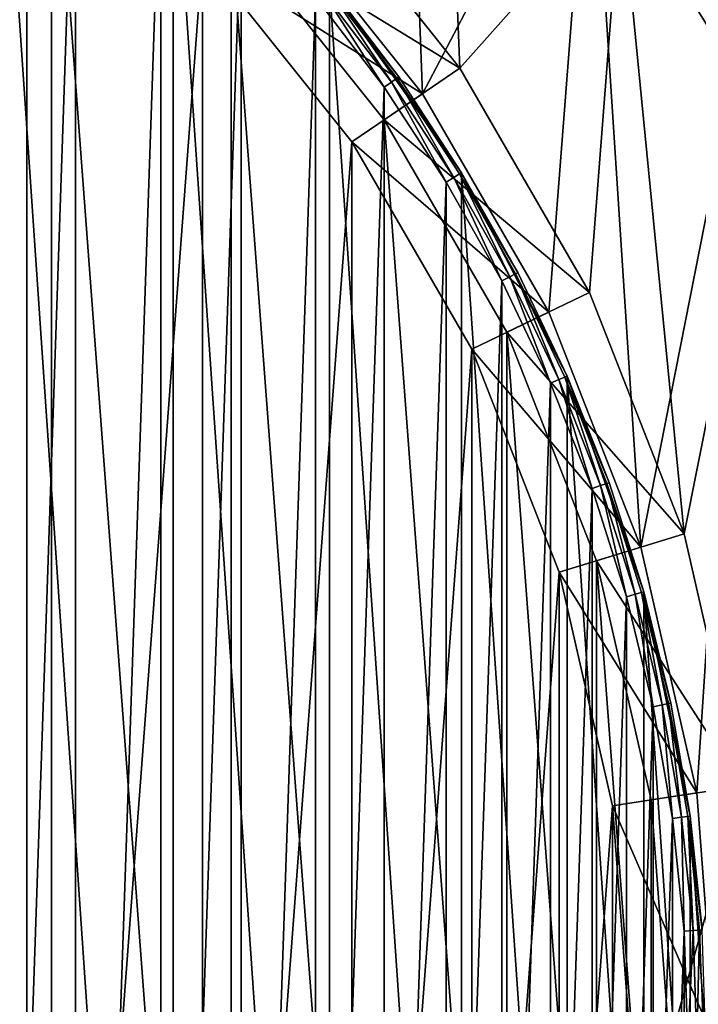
# Model space of a CAD drawing. Header units: millimetres. Extents: x 1 to 225, y 1 to 225.
# Tile 23 of 25: x 168 to 206, y 115 to 170. Entities that reach past the tile are written whole.
import ezdxf

# ---------------------------------------------------------------- set-up
doc = ezdxf.new("R2010")
doc.units = ezdxf.units.MM
doc.header["$LTSCALE"] = 25.4
doc.layers.get('0').update_dxf_attribs({"true_color": 0xff5454})

# ---------------------------------------------------------------- blocks, each defined once
blk = doc.blocks.new('CL-KOS-LED-24W-8775-8774.STL')
at = {"color": 7, "true_color": 0xefefef}
mesh = blk.add_polyface(dxfattribs=at)
corners = [(2.163, 128.364, 5.184), (2.163, 97.863, 5.184), (1.12, 113.113, 5.184), (5.273, 143.331, 5.184), (5.273, 82.896, 5.184), (10.392, 157.734, 5.184), (10.392, 68.493, 5.184), (17.425, 171.307, 5.184), (17.425, 54.92, 5.184), (19.27, 113.113, 5.184), (20.318, 127.101, 5.184), (26.24, 183.795, 5.184), (23.439, 140.776, 5.184), (28.564, 153.833, 5.184), (36.674, 194.967, 5.184), (35.577, 165.981, 5.184), (44.323, 176.948, 5.184), (48.532, 204.614, 5.184), (54.605, 186.488, 5.184), (61.593, 212.557, 5.184), (66.195, 194.39, 5.184), (75.613, 218.647, 5.184), (78.833, 200.476, 5.184), (90.333, 222.771, 5.184), (92.236, 204.61, 5.184), (105.477, 224.852, 5.184), (106.107, 206.701, 5.184), (120.763, 224.852, 5.184), (120.133, 206.701, 5.184), (134.004, 204.61, 5.184), (135.907, 222.771, 5.184), (147.407, 200.476, 5.184), (150.627, 218.647, 5.184), (160.045, 194.39, 5.184), (164.647, 212.557, 5.184), (171.635, 186.488, 5.184), (177.708, 204.614, 5.184), (181.917, 176.948, 5.184), (189.566, 194.967, 5.184), (190.663, 165.981, 5.184), (200, 183.795, 5.184), (197.676, 153.833, 5.184), (202.801, 140.776, 5.184), (208.815, 171.307, 5.184), (205.922, 127.101, 5.184), (206.97, 113.113, 5.184), (20.318, 99.126, 5.184), (26.24, 42.432, 5.184), (23.439, 85.451, 5.184), (28.564, 72.394, 5.184), (36.674, 31.26, 5.184), (35.577, 60.246, 5.184), (44.323, 49.279, 5.184), (48.532, 21.613, 5.184), (54.605, 39.739, 5.184), (61.593, 13.67, 5.184), (66.195, 31.837, 5.184), (75.613, 7.58, 5.184), (78.833, 25.751, 5.184), (90.333, 3.456, 5.184), (92.236, 21.617, 5.184), (105.477, 1.375, 5.184), (106.107, 19.526, 5.184), (120.763, 1.375, 5.184), (120.133, 19.526, 5.184), (134.004, 21.617, 5.184), (135.907, 3.456, 5.184), (147.407, 25.751, 5.184), (150.627, 7.58, 5.184), (160.045, 31.837, 5.184), (164.647, 13.67, 5.184), (171.635, 39.739, 5.184), (177.708, 21.613, 5.184), (181.917, 49.279, 5.184), (189.566, 31.26, 5.184), (190.663, 60.246, 5.184), (200, 42.432, 5.184), (197.676, 72.394, 5.184), (202.801, 85.451, 5.184), (208.815, 54.92, 5.184), (205.922, 99.126, 5.184), (215.848, 157.734, 5.184), (215.848, 68.493, 5.184), (220.967, 143.331, 5.184), (220.967, 82.896, 5.184), (224.077, 128.364, 5.184), (224.077, 97.863, 5.184), (225.12, 113.113, 5.184)]
mesh.append_faces([[corners[k] for k in face] for face in [(0, 1, 2), (86, 85, 87)]], dxfattribs={"vtx0": -1, "color": 7})
mesh.append_faces([[corners[k] for k in face] for face in [(1, 3, 4), (4, 5, 6), (6, 7, 8), (9, 7, 10), (10, 11, 12), (12, 11, 13), (13, 14, 15), (15, 14, 16), (16, 17, 18), (18, 19, 20), (20, 21, 22), (22, 23, 24), (24, 25, 26), (26, 27, 28), (28, 27, 29), (29, 30, 31), (31, 32, 33), (33, 34, 35), (35, 36, 37), (37, 38, 39), (39, 40, 41), (41, 40, 42), (42, 43, 44), (44, 43, 45), (8, 46, 47), (46, 8, 9), (47, 49, 50), (50, 52, 53), (53, 54, 55), (55, 56, 57), (57, 58, 59), (59, 60, 61), (61, 62, 63), (63, 65, 66), (66, 67, 68), (68, 69, 70), (70, 71, 72), (72, 73, 74), (74, 75, 76), (76, 78, 79), (79, 81, 82), (82, 83, 84), (84, 85, 86)]], dxfattribs={"vtx0": -1, "vtx1": -1, "color": 7})
mesh.append_faces([[corners[k] for k in face] for face in [(8, 7, 9), (79, 45, 43)]], dxfattribs={"vtx0": -1, "vtx1": -1, "vtx2": -1, "color": 7})
mesh.append_faces([[corners[k] for k in face] for face in [(1, 0, 3), (4, 3, 5), (6, 5, 7), (10, 7, 11), (13, 11, 14), (16, 14, 17), (18, 17, 19), (20, 19, 21), (22, 21, 23), (24, 23, 25), (26, 25, 27), (29, 27, 30), (31, 30, 32), (33, 32, 34), (35, 34, 36), (37, 36, 38), (39, 38, 40), (42, 40, 43), (47, 46, 48), (47, 48, 49), (50, 49, 51), (50, 51, 52), (53, 52, 54), (55, 54, 56), (57, 56, 58), (59, 58, 60), (61, 60, 62), (63, 62, 64), (63, 64, 65), (66, 65, 67), (68, 67, 69), (70, 69, 71), (72, 71, 73), (74, 73, 75), (76, 75, 77), (76, 77, 78), (79, 78, 80), (79, 80, 45), (79, 43, 81), (82, 81, 83), (84, 83, 85)]], dxfattribs={"vtx0": -1, "vtx2": -1, "color": 7})
mesh = blk.add_polyface(dxfattribs=at)
corners = [(2.163, 97.863, 8.384), (2.163, 128.364, 8.384), (1.12, 113.113, 8.384), (5.273, 82.896, 8.384), (3.64, 113.113, 8.384), (4.705, 97.877, 8.384), (7.881, 82.937, 8.384), (10.392, 68.493, 8.384), (13.105, 68.584, 8.384), (17.425, 54.92, 8.384), (20.276, 55.098, 8.384), (26.24, 42.432, 8.384), (29.253, 42.741, 8.384), (36.674, 31.26, 8.384), (39.864, 31.754, 8.384), (48.532, 21.613, 8.384), (51.9, 22.35, 8.384), (61.593, 13.67, 8.384), (65.127, 14.714, 8.384), (75.613, 7.58, 8.384), (79.289, 8.992, 8.384), (90.333, 3.456, 8.384), (94.109, 5.297, 8.384), (105.477, 1.375, 8.384), (109.299, 3.7, 8.384), (120.763, 1.375, 8.384), (124.564, 4.233, 8.384), (135.907, 3.456, 8.384), (139.606, 6.886, 8.384), (150.627, 7.58, 8.384), (154.132, 11.605, 8.384), (164.647, 13.67, 8.384), (167.86, 18.301, 8.384), (177.708, 21.613, 8.384), (180.523, 26.842, 8.384), (189.566, 31.26, 8.384), (191.873, 37.062, 8.384), (200, 42.432, 8.384), (201.691, 48.763, 8.384), (208.815, 54.92, 8.384), (209.785, 61.716, 8.384), (215.848, 68.493, 8.384), (215.998, 75.669, 8.384), (220.967, 82.896, 8.384), (220.208, 90.351, 8.384), (222.333, 105.477, 8.384), (224.077, 97.863, 8.384), (222.6, 113.113, 8.384), (5.273, 143.331, 8.384), (4.705, 128.35, 8.384), (7.881, 143.29, 8.384), (10.392, 157.734, 8.384), (13.105, 157.643, 8.384), (17.425, 171.307, 8.384), (20.276, 171.129, 8.384), (26.24, 183.795, 8.384), (29.253, 183.486, 8.384), (36.674, 194.967, 8.384), (39.864, 194.473, 8.384), (48.532, 204.614, 8.384), (51.9, 203.877, 8.384), (61.593, 212.557, 8.384), (65.127, 211.513, 8.384), (75.613, 218.647, 8.384), (79.289, 217.235, 8.384), (90.333, 222.771, 8.384), (94.109, 220.93, 8.384), (105.477, 224.852, 8.384), (109.299, 222.527, 8.384), (120.763, 224.852, 8.384), (124.564, 221.994, 8.384), (135.907, 222.771, 8.384), (139.606, 219.341, 8.384), (150.627, 218.647, 8.384), (154.132, 214.622, 8.384), (164.647, 212.557, 8.384), (167.86, 207.926, 8.384), (177.708, 204.614, 8.384), (180.523, 199.385, 8.384), (189.566, 194.967, 8.384), (191.873, 189.165, 8.384), (200, 183.795, 8.384), (201.691, 177.464, 8.384), (208.815, 171.307, 8.384), (209.785, 164.511, 8.384), (215.848, 157.734, 8.384), (215.998, 150.558, 8.384), (220.967, 143.331, 8.384), (220.208, 135.876, 8.384), (222.333, 120.75, 8.384), (224.077, 128.364, 8.384), (225.12, 113.113, 8.384)]
mesh.append_faces([[corners[k] for k in face] for face in [(0, 1, 2), (90, 46, 91)]], dxfattribs={"vtx0": -1, "color": 7})
mesh.append_faces([[corners[k] for k in face] for face in [(4, 3, 5), (5, 3, 6), (6, 7, 8), (8, 9, 10), (10, 11, 12), (12, 13, 14), (14, 15, 16), (16, 17, 18), (18, 19, 20), (20, 21, 22), (22, 23, 24), (24, 25, 26), (26, 27, 28), (28, 29, 30), (30, 31, 32), (32, 33, 34), (34, 35, 36), (36, 37, 38), (38, 39, 40), (40, 41, 42), (42, 43, 44), (44, 43, 45), (45, 46, 47), (48, 50, 51), (51, 52, 53), (53, 54, 55), (55, 56, 57), (57, 58, 59), (59, 60, 61), (61, 62, 63), (63, 64, 65), (65, 66, 67), (67, 68, 69), (69, 70, 71), (71, 72, 73), (73, 74, 75), (75, 76, 77), (77, 78, 79), (79, 80, 81), (81, 82, 83), (83, 84, 85), (85, 86, 87), (87, 89, 90)]], dxfattribs={"vtx0": -1, "vtx1": -1, "color": 7})
mesh.append_faces([[corners[k] for k in face] for face in [(1, 3, 4), (90, 47, 46)]], dxfattribs={"vtx0": -1, "vtx1": -1, "vtx2": -1, "color": 7})
mesh.append_faces([[corners[k] for k in face] for face in [(1, 0, 3), (6, 3, 7), (8, 7, 9), (10, 9, 11), (12, 11, 13), (14, 13, 15), (16, 15, 17), (18, 17, 19), (20, 19, 21), (22, 21, 23), (24, 23, 25), (26, 25, 27), (28, 27, 29), (30, 29, 31), (32, 31, 33), (34, 33, 35), (36, 35, 37), (38, 37, 39), (40, 39, 41), (42, 41, 43), (45, 43, 46), (4, 48, 1), (48, 4, 49), (48, 49, 50), (51, 50, 52), (53, 52, 54), (55, 54, 56), (57, 56, 58), (59, 58, 60), (61, 60, 62), (63, 62, 64), (65, 64, 66), (67, 66, 68), (69, 68, 70), (71, 70, 72), (73, 72, 74), (75, 74, 76), (77, 76, 78), (79, 78, 80), (81, 80, 82), (83, 82, 84), (85, 84, 86), (87, 86, 88), (87, 88, 89), (90, 89, 47)]], dxfattribs={"vtx0": -1, "vtx2": -1, "color": 7})
mesh = blk.add_polyface(dxfattribs=at)
corners = [(4.705, 97.877, 8.184), (4.705, 128.35, 8.184), (3.64, 113.113, 8.184), (7.881, 82.937, 8.184), (7.881, 143.29, 8.184), (13.105, 68.584, 8.184), (13.105, 157.643, 8.184), (20.276, 55.098, 8.184), (16.75, 113.113, 8.184), (17.826, 98.75, 8.184), (21.031, 84.708, 8.184), (29.253, 42.741, 8.184), (26.294, 71.3, 8.184), (33.495, 58.826, 8.184), (39.864, 31.754, 8.184), (42.476, 47.565, 8.184), (51.9, 22.35, 8.184), (53.034, 37.768, 8.184), (65.127, 14.714, 8.184), (64.935, 29.655, 8.184), (77.912, 23.405, 8.184), (79.289, 8.992, 8.184), (91.676, 19.16, 8.184), (94.109, 5.297, 8.184), (105.918, 17.013, 8.184), (109.299, 3.7, 8.184), (120.322, 17.013, 8.184), (124.564, 4.233, 8.184), (134.564, 19.16, 8.184), (139.606, 6.886, 8.184), (148.328, 23.405, 8.184), (154.132, 11.605, 8.184), (161.305, 29.655, 8.184), (167.86, 18.301, 8.184), (173.206, 37.768, 8.184), (180.523, 26.842, 8.184), (183.764, 47.565, 8.184), (191.873, 37.062, 8.184), (192.745, 58.826, 8.184), (201.691, 48.763, 8.184), (199.946, 71.3, 8.184), (205.209, 84.708, 8.184), (209.785, 61.716, 8.184), (208.414, 98.75, 8.184), (209.49, 113.113, 8.184), (20.276, 171.129, 8.184), (17.826, 127.477, 8.184), (21.031, 141.519, 8.184), (29.253, 183.486, 8.184), (26.294, 154.927, 8.184), (33.495, 167.401, 8.184), (39.864, 194.473, 8.184), (42.476, 178.662, 8.184), (51.9, 203.877, 8.184), (53.034, 188.459, 8.184), (65.127, 211.513, 8.184), (64.935, 196.572, 8.184), (77.912, 202.822, 8.184), (79.289, 217.235, 8.184), (91.676, 207.067, 8.184), (94.109, 220.93, 8.184), (105.918, 209.214, 8.184), (109.299, 222.527, 8.184), (120.322, 209.214, 8.184), (124.564, 221.994, 8.184), (134.564, 207.067, 8.184), (139.606, 219.341, 8.184), (148.328, 202.822, 8.184), (154.132, 214.622, 8.184), (161.305, 196.572, 8.184), (167.86, 207.926, 8.184), (173.206, 188.459, 8.184), (180.523, 199.385, 8.184), (183.764, 178.662, 8.184), (191.873, 189.165, 8.184), (192.745, 167.401, 8.184), (201.691, 177.464, 8.184), (199.946, 154.927, 8.184), (205.209, 141.519, 8.184), (209.785, 164.511, 8.184), (208.414, 127.477, 8.184), (215.998, 75.669, 8.184), (215.998, 150.558, 8.184), (220.208, 90.351, 8.184), (220.208, 135.876, 8.184), (222.333, 105.477, 8.184), (222.333, 120.75, 8.184), (222.6, 113.113, 8.184)]
mesh.append_faces([[corners[k] for k in face] for face in [(0, 1, 2), (86, 85, 87)]], dxfattribs={"vtx0": -1, "color": 7})
mesh.append_faces([[corners[k] for k in face] for face in [(1, 3, 4), (4, 5, 6), (8, 7, 9), (9, 7, 10), (10, 11, 12), (12, 11, 13), (13, 14, 15), (15, 16, 17), (17, 18, 19), (19, 18, 20), (20, 21, 22), (22, 23, 24), (24, 25, 26), (26, 27, 28), (28, 29, 30), (30, 31, 32), (32, 33, 34), (34, 35, 36), (36, 37, 38), (38, 39, 40), (40, 39, 41), (41, 42, 43), (43, 42, 44), (45, 47, 48), (48, 50, 51), (51, 52, 53), (53, 54, 55), (55, 57, 58), (58, 59, 60), (60, 61, 62), (62, 63, 64), (64, 65, 66), (66, 67, 68), (68, 69, 70), (70, 71, 72), (72, 73, 74), (74, 75, 76), (76, 78, 79), (79, 81, 82), (82, 83, 84), (84, 85, 86)]], dxfattribs={"vtx0": -1, "vtx1": -1, "color": 7})
mesh.append_faces([[corners[k] for k in face] for face in [(6, 7, 8), (79, 44, 42)]], dxfattribs={"vtx0": -1, "vtx1": -1, "vtx2": -1, "color": 7})
mesh.append_faces([[corners[k] for k in face] for face in [(1, 0, 3), (4, 3, 5), (6, 5, 7), (10, 7, 11), (13, 11, 14), (15, 14, 16), (17, 16, 18), (20, 18, 21), (22, 21, 23), (24, 23, 25), (26, 25, 27), (28, 27, 29), (30, 29, 31), (32, 31, 33), (34, 33, 35), (36, 35, 37), (38, 37, 39), (41, 39, 42), (8, 45, 6), (45, 8, 46), (45, 46, 47), (48, 47, 49), (48, 49, 50), (51, 50, 52), (53, 52, 54), (55, 54, 56), (55, 56, 57), (58, 57, 59), (60, 59, 61), (62, 61, 63), (64, 63, 65), (66, 65, 67), (68, 67, 69), (70, 69, 71), (72, 71, 73), (74, 73, 75), (76, 75, 77), (76, 77, 78), (79, 78, 80), (79, 80, 44), (79, 42, 81), (82, 81, 83), (84, 83, 85)]], dxfattribs={"vtx0": -1, "vtx2": -1, "color": 7})
at = {"color": 0}
mesh = blk.add_polyface(dxfattribs=at)
corners = [(20.688, 100.409, 7.184), (20.688, 125.818, 7.184), (19.819, 113.113, 7.184), (23.279, 87.941, 7.184), (23.279, 138.286, 7.184), (27.544, 75.942, 7.184), (27.544, 150.285, 7.184), (33.402, 64.636, 7.184), (33.402, 161.591, 7.184), (40.746, 54.233, 7.184), (40.746, 171.994, 7.184), (49.437, 44.926, 7.184), (49.437, 181.301, 7.184), (59.315, 36.89, 7.184), (59.315, 189.337, 7.184), (70.196, 30.273, 7.184), (70.196, 195.954, 7.184), (81.876, 25.2, 7.184), (81.876, 201.027, 7.184), (94.137, 21.764, 7.184), (94.137, 204.463, 7.184), (106.753, 20.03, 7.184), (106.753, 206.197, 7.184), (119.487, 20.03, 7.184), (119.487, 206.197, 7.184), (132.103, 21.764, 7.184), (132.103, 204.463, 7.184), (144.364, 25.2, 7.184), (144.364, 201.027, 7.184), (156.044, 30.273, 7.184), (156.044, 195.954, 7.184), (166.925, 36.89, 7.184), (166.925, 189.337, 7.184), (176.803, 44.926, 7.184), (176.803, 181.301, 7.184), (185.494, 54.233, 7.184), (185.494, 171.994, 7.184), (192.838, 64.636, 7.184), (192.838, 161.591, 7.184), (198.696, 75.942, 7.184), (198.696, 150.285, 7.184), (202.961, 87.941, 7.184), (202.961, 138.286, 7.184), (205.552, 100.409, 7.184), (205.552, 125.818, 7.184), (206.421, 113.113, 7.184)]
mesh.append_faces([[corners[k] for k in face] for face in [(0, 1, 2), (44, 43, 45)]], dxfattribs={"vtx0": -1, "color": 0})
mesh.append_faces([[corners[k] for k in face] for face in [(1, 3, 4), (4, 5, 6), (6, 7, 8), (8, 9, 10), (10, 11, 12), (12, 13, 14), (14, 15, 16), (16, 17, 18), (18, 19, 20), (20, 21, 22), (22, 23, 24), (24, 25, 26), (26, 27, 28), (28, 29, 30), (30, 31, 32), (32, 33, 34), (34, 35, 36), (36, 37, 38), (38, 39, 40), (40, 41, 42), (42, 43, 44)]], dxfattribs={"vtx0": -1, "vtx1": -1, "color": 0})
mesh.append_faces([[corners[k] for k in face] for face in [(1, 0, 3), (4, 3, 5), (6, 5, 7), (8, 7, 9), (10, 9, 11), (12, 11, 13), (14, 13, 15), (16, 15, 17), (18, 17, 19), (20, 19, 21), (22, 21, 23), (24, 23, 25), (26, 25, 27), (28, 27, 29), (30, 29, 31), (32, 31, 33), (34, 33, 35), (36, 35, 37), (38, 37, 39), (40, 39, 41), (42, 41, 43)]], dxfattribs={"vtx0": -1, "vtx2": -1, "color": 0})
at = {"color": 7, "true_color": 0xfefefe}
mesh = blk.add_polyface(dxfattribs=at)
corners = [(21.035, 119.412, 4.984), (21.035, 106.815, 4.984), (20.819, 113.113, 4.984), (21.679, 125.682, 4.984), (21.679, 100.545, 4.984), (22.75, 131.893, 4.984), (22.75, 94.334, 4.984), (24.242, 138.016, 4.984), (24.242, 88.211, 4.984), (26.149, 144.023, 4.984), (26.149, 82.204, 4.984), (28.461, 149.886, 4.984), (28.461, 76.341, 4.984), (31.168, 155.578, 4.984), (31.168, 70.649, 4.984), (34.257, 161.071, 4.984), (34.257, 65.156, 4.984), (37.713, 166.341, 4.984), (37.713, 59.886, 4.984), (41.521, 171.363, 4.984), (41.521, 54.864, 4.984), (45.663, 176.114, 4.984), (45.663, 50.113, 4.984), (50.12, 180.57, 4.984), (50.12, 45.657, 4.984), (54.87, 184.712, 4.984), (54.87, 41.515, 4.984), (59.892, 188.52, 4.984), (59.892, 37.707, 4.984), (65.162, 191.977, 4.984), (65.162, 34.25, 4.984), (70.656, 195.066, 4.984), (70.656, 31.161, 4.984), (76.347, 197.773, 4.984), (76.347, 28.454, 4.984), (82.21, 200.085, 4.984), (82.21, 26.142, 4.984), (88.218, 201.991, 4.984), (88.218, 24.236, 4.984), (94.341, 203.484, 4.984), (94.341, 22.743, 4.984), (100.552, 204.554, 4.984), (100.552, 21.673, 4.984), (106.821, 205.199, 4.984), (106.821, 21.028, 4.984), (113.12, 205.414, 4.984), (113.12, 20.813, 4.984), (119.419, 205.199, 4.984), (119.419, 21.028, 4.984), (125.688, 204.554, 4.984), (125.688, 21.673, 4.984), (131.899, 203.484, 4.984), (131.899, 22.743, 4.984), (138.022, 201.991, 4.984), (138.022, 24.236, 4.984), (144.03, 200.085, 4.984), (144.03, 26.142, 4.984), (149.893, 197.773, 4.984), (149.893, 28.454, 4.984), (155.584, 195.066, 4.984), (155.584, 31.161, 4.984), (161.078, 191.977, 4.984), (161.078, 34.25, 4.984), (166.348, 188.52, 4.984), (166.348, 37.707, 4.984), (171.37, 184.712, 4.984), (171.37, 41.515, 4.984), (176.12, 180.57, 4.984), (176.12, 45.657, 4.984), (180.577, 176.114, 4.984), (180.577, 50.113, 4.984), (184.719, 171.363, 4.984), (184.719, 54.864, 4.984), (188.527, 166.341, 4.984), (188.527, 59.886, 4.984), (191.983, 161.071, 4.984), (191.983, 65.156, 4.984), (195.072, 155.578, 4.984), (195.072, 70.649, 4.984), (197.779, 149.886, 4.984), (197.779, 76.341, 4.984), (200.091, 144.023, 4.984), (200.091, 82.204, 4.984), (201.998, 138.016, 4.984), (201.998, 88.211, 4.984), (203.49, 131.893, 4.984), (203.49, 94.334, 4.984), (204.561, 125.682, 4.984), (204.561, 100.545, 4.984), (205.205, 119.412, 4.984), (205.205, 106.815, 4.984), (205.421, 113.113, 4.984)]
mesh.append_faces([[corners[k] for k in face] for face in [(0, 1, 2), (90, 89, 91)]], dxfattribs={"vtx0": -1, "color": 7})
mesh.append_faces([[corners[k] for k in face] for face in [(1, 3, 4), (4, 5, 6), (6, 7, 8), (8, 9, 10), (10, 11, 12), (12, 13, 14), (14, 15, 16), (16, 17, 18), (18, 19, 20), (20, 21, 22), (22, 23, 24), (24, 25, 26), (26, 27, 28), (28, 29, 30), (30, 31, 32), (32, 33, 34), (34, 35, 36), (36, 37, 38), (38, 39, 40), (40, 41, 42), (42, 43, 44), (44, 45, 46), (46, 47, 48), (48, 49, 50), (50, 51, 52), (52, 53, 54), (54, 55, 56), (56, 57, 58), (58, 59, 60), (60, 61, 62), (62, 63, 64), (64, 65, 66), (66, 67, 68), (68, 69, 70), (70, 71, 72), (72, 73, 74), (74, 75, 76), (76, 77, 78), (78, 79, 80), (80, 81, 82), (82, 83, 84), (84, 85, 86), (86, 87, 88), (88, 89, 90)]], dxfattribs={"vtx0": -1, "vtx1": -1, "color": 7})
mesh.append_faces([[corners[k] for k in face] for face in [(1, 0, 3), (4, 3, 5), (6, 5, 7), (8, 7, 9), (10, 9, 11), (12, 11, 13), (14, 13, 15), (16, 15, 17), (18, 17, 19), (20, 19, 21), (22, 21, 23), (24, 23, 25), (26, 25, 27), (28, 27, 29), (30, 29, 31), (32, 31, 33), (34, 33, 35), (36, 35, 37), (38, 37, 39), (40, 39, 41), (42, 41, 43), (44, 43, 45), (46, 45, 47), (48, 47, 49), (50, 49, 51), (52, 51, 53), (54, 53, 55), (56, 55, 57), (58, 57, 59), (60, 59, 61), (62, 61, 63), (64, 63, 65), (66, 65, 67), (68, 67, 69), (70, 69, 71), (72, 71, 73), (74, 73, 75), (76, 75, 77), (78, 77, 79), (80, 79, 81), (82, 81, 83), (84, 83, 85), (86, 85, 87), (88, 87, 89)]], dxfattribs={"vtx0": -1, "vtx2": -1, "color": 7})
at = {"color": 7, "true_color": 0xefefef}
mesh = blk.add_polyface(dxfattribs=at)
corners = [(22.863, 99.509, 40.344), (22.863, 126.718, 40.344), (21.844, 113.113, 40.344), (25.899, 86.209, 40.344), (25.899, 140.018, 40.344), (30.883, 73.51, 40.344), (30.883, 152.717, 40.344), (37.704, 61.696, 40.344), (37.704, 164.531, 40.344), (46.21, 51.03, 40.344), (46.21, 175.197, 40.344), (56.21, 41.751, 40.344), (56.21, 184.476, 40.344), (67.482, 34.066, 40.344), (67.482, 192.161, 40.344), (79.773, 28.147, 40.344), (79.773, 198.08, 40.344), (92.809, 24.126, 40.344), (92.809, 202.101, 40.344), (106.299, 22.092, 40.344), (106.299, 204.135, 40.344), (119.941, 22.092, 40.344), (119.941, 204.135, 40.344), (133.431, 24.126, 40.344), (133.431, 202.101, 40.344), (146.467, 28.147, 40.344), (146.467, 198.08, 40.344), (158.758, 34.066, 40.344), (158.758, 192.161, 40.344), (170.03, 41.751, 40.344), (170.03, 184.476, 40.344), (180.03, 51.03, 40.344), (180.03, 175.197, 40.344), (188.536, 61.696, 40.344), (188.536, 164.531, 40.344), (195.357, 73.51, 40.344), (195.357, 152.717, 40.344), (200.341, 86.209, 40.344), (200.341, 140.018, 40.344), (203.377, 99.509, 40.344), (203.377, 126.718, 40.344), (204.396, 113.113, 40.344)]
mesh.append_faces([[corners[k] for k in face] for face in [(0, 1, 2), (40, 39, 41)]], dxfattribs={"vtx0": -1, "color": 7})
mesh.append_faces([[corners[k] for k in face] for face in [(1, 3, 4), (4, 5, 6), (6, 7, 8), (8, 9, 10), (10, 11, 12), (12, 13, 14), (14, 15, 16), (16, 17, 18), (18, 19, 20), (20, 21, 22), (22, 23, 24), (24, 25, 26), (26, 27, 28), (28, 29, 30), (30, 31, 32), (32, 33, 34), (34, 35, 36), (36, 37, 38), (38, 39, 40)]], dxfattribs={"vtx0": -1, "vtx1": -1, "color": 7})
mesh.append_faces([[corners[k] for k in face] for face in [(1, 0, 3), (4, 3, 5), (6, 5, 7), (8, 7, 9), (10, 9, 11), (12, 11, 13), (14, 13, 15), (16, 15, 17), (18, 17, 19), (20, 19, 21), (22, 21, 23), (24, 23, 25), (26, 25, 27), (28, 27, 29), (30, 29, 31), (32, 31, 33), (34, 33, 35), (36, 35, 37), (38, 37, 39)]], dxfattribs={"vtx0": -1, "vtx2": -1, "color": 7})
mesh = blk.add_polyface(dxfattribs=at)
corners = [(25.017, 126.393, 38.184), (25.017, 99.834, 38.184), (24.022, 113.113, 38.184), (27.98, 139.376, 38.184), (27.98, 86.851, 38.184), (32.845, 151.772, 38.184), (32.845, 74.455, 38.184), (39.503, 163.304, 38.184), (39.503, 62.923, 38.184), (47.806, 173.716, 38.184), (47.806, 52.511, 38.184), (57.568, 182.773, 38.184), (57.568, 43.454, 38.184), (68.571, 190.275, 38.184), (68.571, 35.952, 38.184), (80.569, 196.053, 38.184), (80.569, 30.174, 38.184), (93.294, 199.978, 38.184), (93.294, 26.249, 38.184), (106.462, 201.963, 38.184), (106.462, 24.264, 38.184), (119.778, 201.963, 38.184), (119.778, 24.264, 38.184), (132.946, 199.978, 38.184), (132.946, 26.249, 38.184), (145.671, 196.053, 38.184), (145.671, 30.174, 38.184), (157.669, 190.275, 38.184), (157.669, 35.952, 38.184), (168.672, 182.773, 38.184), (168.672, 43.454, 38.184), (178.434, 173.716, 38.184), (178.434, 52.511, 38.184), (186.737, 163.304, 38.184), (186.737, 62.923, 38.184), (193.395, 151.772, 38.184), (193.395, 74.455, 38.184), (198.26, 139.376, 38.184), (198.26, 86.851, 38.184), (201.223, 126.393, 38.184), (201.223, 99.834, 38.184), (202.218, 113.113, 38.184)]
mesh.append_faces([[corners[k] for k in face] for face in [(0, 1, 2), (40, 39, 41)]], dxfattribs={"vtx0": -1, "color": 7})
mesh.append_faces([[corners[k] for k in face] for face in [(1, 3, 4), (4, 5, 6), (6, 7, 8), (8, 9, 10), (10, 11, 12), (12, 13, 14), (14, 15, 16), (16, 17, 18), (18, 19, 20), (20, 21, 22), (22, 23, 24), (24, 25, 26), (26, 27, 28), (28, 29, 30), (30, 31, 32), (32, 33, 34), (34, 35, 36), (36, 37, 38), (38, 39, 40)]], dxfattribs={"vtx0": -1, "vtx1": -1, "color": 7})
mesh.append_faces([[corners[k] for k in face] for face in [(1, 0, 3), (4, 3, 5), (6, 5, 7), (8, 7, 9), (10, 9, 11), (12, 11, 13), (14, 13, 15), (16, 15, 17), (18, 17, 19), (20, 19, 21), (22, 21, 23), (24, 23, 25), (26, 25, 27), (28, 27, 29), (30, 29, 31), (32, 31, 33), (34, 33, 35), (36, 35, 37), (38, 37, 39)]], dxfattribs={"vtx0": -1, "vtx2": -1, "color": 7})
mesh = blk.add_polyface(dxfattribs=at)
corners = [(192.745, 167.401, 8.184), (180.03, 175.197, 40.344), (188.536, 164.531, 40.344), (183.764, 178.662, 8.184)]
mesh.append_faces([[corners[k] for k in face] for face in [(0, 1, 2), (1, 0, 3)]], dxfattribs={"vtx0": -1, "color": 7})
mesh = blk.add_polyface(dxfattribs=at)
corners = [(201.691, 177.464, 8.384), (209.785, 164.511, 8.184), (209.785, 164.511, 8.384), (201.691, 177.464, 8.184)]
mesh.append_faces([[corners[k] for k in face] for face in [(0, 1, 2), (1, 0, 3)]], dxfattribs={"vtx0": -1, "color": 7})
mesh = blk.add_polyface(dxfattribs=at)
corners = [(178.434, 173.716, 38.184), (190.663, 165.981, 8.184), (186.737, 163.304, 38.184), (181.917, 176.948, 8.184)]
mesh.append_faces([[corners[k] for k in face] for face in [(0, 1, 2), (1, 0, 3)]], dxfattribs={"vtx0": -1, "color": 7})
mesh = blk.add_polyface(dxfattribs=at)
corners = [(181.917, 176.948, 8.184), (190.663, 165.981, 5.184), (190.663, 165.981, 8.184), (181.917, 176.948, 5.184)]
mesh.append_faces([[corners[k] for k in face] for face in [(0, 1, 2), (1, 0, 3)]], dxfattribs={"vtx0": -1, "color": 7})
at = {"color": 0}
mesh = blk.add_polyface(dxfattribs=at)
corners = [(185.39, 171.91, 5.484), (189.344, 166.918, 5.984), (189.234, 166.841, 5.484), (185.494, 171.994, 5.984)]
mesh.append_faces([[corners[k] for k in face] for face in [(0, 1, 2), (1, 0, 3)]], dxfattribs={"vtx0": -1, "color": 0})
mesh = blk.add_polyface(dxfattribs=at)
corners = [(185.494, 171.994, 7.184), (192.838, 161.591, 7.184), (189.344, 166.918, 5.984)]
mesh.append_faces([[corners[k] for k in face] for face in [(0, 1, 2)]], dxfattribs={"color": 0})
mesh = blk.add_polyface(dxfattribs=at)
corners = [(185.494, 171.994, 7.184), (189.344, 166.918, 5.984), (185.494, 171.994, 5.984)]
mesh.append_faces([[corners[k] for k in face] for face in [(0, 1, 2)]], dxfattribs={"color": 0})
at = {"color": 7, "true_color": 0xfefefe}
mesh = blk.add_polyface(dxfattribs=at)
corners = [(185.106, 171.679, 5.118), (188.527, 166.341, 4.984), (184.719, 171.363, 4.984), (188.935, 166.63, 5.118)]
mesh.append_faces([[corners[k] for k in face] for face in [(0, 1, 2), (1, 0, 3)]], dxfattribs={"vtx0": -1, "color": 7})
at = {"color": 0}
mesh = blk.add_polyface(dxfattribs=at)
corners = [(185.39, 171.91, 5.484), (188.935, 166.63, 5.118), (185.106, 171.679, 5.118), (189.234, 166.841, 5.484)]
mesh.append_faces([[corners[k] for k in face] for face in [(0, 1, 2), (1, 0, 3)]], dxfattribs={"vtx0": -1, "color": 0})
at = {"color": 7, "true_color": 0xefefef}
mesh = blk.add_polyface(dxfattribs=at)
corners = [(199.946, 154.927, 8.184), (188.536, 164.531, 40.344), (195.357, 152.717, 40.344), (192.745, 167.401, 8.184)]
mesh.append_faces([[corners[k] for k in face] for face in [(0, 1, 2), (1, 0, 3)]], dxfattribs={"vtx0": -1, "color": 7})
at = {"color": 7, "true_color": 0xfefefe}
mesh = blk.add_polyface(dxfattribs=at)
corners = [(188.935, 166.63, 5.118), (191.983, 161.071, 4.984), (188.527, 166.341, 4.984), (192.411, 161.331, 5.118)]
mesh.append_faces([[corners[k] for k in face] for face in [(0, 1, 2), (1, 0, 3)]], dxfattribs={"vtx0": -1, "color": 7})
at = {"color": 0}
mesh = blk.add_polyface(dxfattribs=at)
corners = [(189.234, 166.841, 5.484), (192.411, 161.331, 5.118), (188.935, 166.63, 5.118), (192.723, 161.521, 5.484)]
mesh.append_faces([[corners[k] for k in face] for face in [(0, 1, 2), (1, 0, 3)]], dxfattribs={"vtx0": -1, "color": 0})
mesh = blk.add_polyface(dxfattribs=at)
corners = [(189.234, 166.841, 5.484), (192.838, 161.591, 5.984), (192.723, 161.521, 5.484), (189.344, 166.918, 5.984)]
mesh.append_faces([[corners[k] for k in face] for face in [(0, 1, 2), (1, 0, 3)]], dxfattribs={"vtx0": -1, "color": 0})
mesh = blk.add_polyface(dxfattribs=at)
corners = [(189.344, 166.918, 5.984), (192.838, 161.591, 7.184), (192.838, 161.591, 5.984)]
mesh.append_faces([[corners[k] for k in face] for face in [(0, 1, 2)]], dxfattribs={"color": 0})
at = {"color": 7, "true_color": 0xefefef}
mesh = blk.add_polyface(dxfattribs=at)
corners = [(186.737, 163.304, 38.184), (197.676, 153.833, 8.184), (193.395, 151.772, 38.184), (190.663, 165.981, 8.184)]
mesh.append_faces([[corners[k] for k in face] for face in [(0, 1, 2), (1, 0, 3)]], dxfattribs={"vtx0": -1, "color": 7})
mesh = blk.add_polyface(dxfattribs=at)
corners = [(190.663, 165.981, 8.184), (197.676, 153.833, 5.184), (197.676, 153.833, 8.184), (190.663, 165.981, 5.184)]
mesh.append_faces([[corners[k] for k in face] for face in [(0, 1, 2), (1, 0, 3)]], dxfattribs={"vtx0": -1, "color": 7})
at = {"color": 0}
mesh = blk.add_polyface(dxfattribs=at)
corners = [(192.723, 161.521, 5.484), (195.516, 155.808, 5.118), (192.411, 161.331, 5.118), (195.841, 155.976, 5.484)]
mesh.append_faces([[corners[k] for k in face] for face in [(0, 1, 2), (1, 0, 3)]], dxfattribs={"vtx0": -1, "color": 0})
mesh = blk.add_polyface(dxfattribs=at)
corners = [(192.723, 161.521, 5.484), (195.96, 156.038, 5.984), (195.841, 155.976, 5.484), (192.838, 161.591, 5.984)]
mesh.append_faces([[corners[k] for k in face] for face in [(0, 1, 2), (1, 0, 3)]], dxfattribs={"vtx0": -1, "color": 0})
mesh = blk.add_polyface(dxfattribs=at)
corners = [(192.838, 161.591, 7.184), (198.696, 150.285, 7.184), (195.96, 156.038, 5.984)]
mesh.append_faces([[corners[k] for k in face] for face in [(0, 1, 2)]], dxfattribs={"color": 0})
mesh = blk.add_polyface(dxfattribs=at)
corners = [(192.838, 161.591, 7.184), (195.96, 156.038, 5.984), (192.838, 161.591, 5.984)]
mesh.append_faces([[corners[k] for k in face] for face in [(0, 1, 2)]], dxfattribs={"color": 0})
at = {"color": 7, "true_color": 0xfefefe}
mesh = blk.add_polyface(dxfattribs=at)
corners = [(192.411, 161.331, 5.118), (195.072, 155.578, 4.984), (191.983, 161.071, 4.984), (195.516, 155.808, 5.118)]
mesh.append_faces([[corners[k] for k in face] for face in [(0, 1, 2), (1, 0, 3)]], dxfattribs={"vtx0": -1, "color": 7})
mesh = blk.add_polyface(dxfattribs=at)
corners = [(195.516, 155.808, 5.118), (197.779, 149.886, 4.984), (195.072, 155.578, 4.984), (198.238, 150.085, 5.118)]
mesh.append_faces([[corners[k] for k in face] for face in [(0, 1, 2), (1, 0, 3)]], dxfattribs={"vtx0": -1, "color": 7})
at = {"color": 0}
mesh = blk.add_polyface(dxfattribs=at)
corners = [(195.841, 155.976, 5.484), (198.238, 150.085, 5.118), (195.516, 155.808, 5.118), (198.573, 150.231, 5.484)]
mesh.append_faces([[corners[k] for k in face] for face in [(0, 1, 2), (1, 0, 3)]], dxfattribs={"vtx0": -1, "color": 0})
mesh = blk.add_polyface(dxfattribs=at)
corners = [(195.841, 155.976, 5.484), (198.696, 150.285, 5.984), (198.573, 150.231, 5.484), (195.96, 156.038, 5.984)]
mesh.append_faces([[corners[k] for k in face] for face in [(0, 1, 2), (1, 0, 3)]], dxfattribs={"vtx0": -1, "color": 0})
mesh = blk.add_polyface(dxfattribs=at)
corners = [(195.96, 156.038, 5.984), (198.696, 150.285, 7.184), (198.696, 150.285, 5.984)]
mesh.append_faces([[corners[k] for k in face] for face in [(0, 1, 2)]], dxfattribs={"color": 0})
at = {"color": 7, "true_color": 0xefefef}
mesh = blk.add_polyface(dxfattribs=at)
corners = [(205.209, 141.519, 8.184), (195.357, 152.717, 40.344), (200.341, 140.018, 40.344), (199.946, 154.927, 8.184)]
mesh.append_faces([[corners[k] for k in face] for face in [(0, 1, 2), (1, 0, 3)]], dxfattribs={"vtx0": -1, "color": 7})
mesh = blk.add_polyface(dxfattribs=at)
corners = [(193.395, 151.772, 38.184), (202.801, 140.776, 8.184), (198.26, 139.376, 38.184), (197.676, 153.833, 8.184)]
mesh.append_faces([[corners[k] for k in face] for face in [(0, 1, 2), (1, 0, 3)]], dxfattribs={"vtx0": -1, "color": 7})
mesh = blk.add_polyface(dxfattribs=at)
corners = [(197.676, 153.833, 8.184), (202.801, 140.776, 5.184), (202.801, 140.776, 8.184), (197.676, 153.833, 5.184)]
mesh.append_faces([[corners[k] for k in face] for face in [(0, 1, 2), (1, 0, 3)]], dxfattribs={"vtx0": -1, "color": 7})
at = {"color": 7, "true_color": 0xfefefe}
mesh = blk.add_polyface(dxfattribs=at)
corners = [(198.238, 150.085, 5.118), (200.091, 144.023, 4.984), (197.779, 149.886, 4.984), (200.562, 144.191, 5.118)]
mesh.append_faces([[corners[k] for k in face] for face in [(0, 1, 2), (1, 0, 3)]], dxfattribs={"vtx0": -1, "color": 7})
at = {"color": 0}
mesh = blk.add_polyface(dxfattribs=at)
corners = [(198.573, 150.231, 5.484), (200.562, 144.191, 5.118), (198.238, 150.085, 5.118), (200.907, 144.313, 5.484)]
mesh.append_faces([[corners[k] for k in face] for face in [(0, 1, 2), (1, 0, 3)]], dxfattribs={"vtx0": -1, "color": 0})
mesh = blk.add_polyface(dxfattribs=at)
corners = [(198.573, 150.231, 5.484), (201.034, 144.358, 5.984), (200.907, 144.313, 5.484), (198.696, 150.285, 5.984)]
mesh.append_faces([[corners[k] for k in face] for face in [(0, 1, 2), (1, 0, 3)]], dxfattribs={"vtx0": -1, "color": 0})
mesh = blk.add_polyface(dxfattribs=at)
corners = [(198.696, 150.285, 7.184), (202.961, 138.286, 7.184), (201.034, 144.358, 5.984)]
mesh.append_faces([[corners[k] for k in face] for face in [(0, 1, 2)]], dxfattribs={"color": 0})
mesh = blk.add_polyface(dxfattribs=at)
corners = [(198.696, 150.285, 7.184), (201.034, 144.358, 5.984), (198.696, 150.285, 5.984)]
mesh.append_faces([[corners[k] for k in face] for face in [(0, 1, 2)]], dxfattribs={"color": 0})
at = {"color": 7, "true_color": 0xfefefe}
mesh = blk.add_polyface(dxfattribs=at)
corners = [(200.562, 144.191, 5.118), (201.998, 138.016, 4.984), (200.091, 144.023, 4.984), (202.479, 138.151, 5.118)]
mesh.append_faces([[corners[k] for k in face] for face in [(0, 1, 2), (1, 0, 3)]], dxfattribs={"vtx0": -1, "color": 7})
at = {"color": 0}
mesh = blk.add_polyface(dxfattribs=at)
corners = [(200.907, 144.313, 5.484), (202.479, 138.151, 5.118), (200.562, 144.191, 5.118), (202.832, 138.25, 5.484)]
mesh.append_faces([[corners[k] for k in face] for face in [(0, 1, 2), (1, 0, 3)]], dxfattribs={"vtx0": -1, "color": 0})
mesh = blk.add_polyface(dxfattribs=at)
corners = [(200.907, 144.313, 5.484), (202.961, 138.286, 5.984), (202.832, 138.25, 5.484), (201.034, 144.358, 5.984)]
mesh.append_faces([[corners[k] for k in face] for face in [(0, 1, 2), (1, 0, 3)]], dxfattribs={"vtx0": -1, "color": 0})
mesh = blk.add_polyface(dxfattribs=at)
corners = [(201.034, 144.358, 5.984), (202.961, 138.286, 7.184), (202.961, 138.286, 5.984)]
mesh.append_faces([[corners[k] for k in face] for face in [(0, 1, 2)]], dxfattribs={"color": 0})
at = {"color": 7, "true_color": 0xefefef}
mesh = blk.add_polyface(dxfattribs=at)
corners = [(208.414, 127.477, 8.184), (200.341, 140.018, 40.344), (203.377, 126.718, 40.344), (205.209, 141.519, 8.184)]
mesh.append_faces([[corners[k] for k in face] for face in [(0, 1, 2), (1, 0, 3)]], dxfattribs={"vtx0": -1, "color": 7})
mesh = blk.add_polyface(dxfattribs=at)
corners = [(198.26, 139.376, 38.184), (205.922, 127.101, 8.184), (201.223, 126.393, 38.184), (202.801, 140.776, 8.184)]
mesh.append_faces([[corners[k] for k in face] for face in [(0, 1, 2), (1, 0, 3)]], dxfattribs={"vtx0": -1, "color": 7})
mesh = blk.add_polyface(dxfattribs=at)
corners = [(202.801, 140.776, 8.184), (205.922, 127.101, 5.184), (205.922, 127.101, 8.184), (202.801, 140.776, 5.184)]
mesh.append_faces([[corners[k] for k in face] for face in [(0, 1, 2), (1, 0, 3)]], dxfattribs={"vtx0": -1, "color": 7})
at = {"color": 7, "true_color": 0xfefefe}
mesh = blk.add_polyface(dxfattribs=at)
corners = [(202.479, 138.151, 5.118), (203.49, 131.893, 4.984), (201.998, 138.016, 4.984), (203.98, 131.994, 5.118)]
mesh.append_faces([[corners[k] for k in face] for face in [(0, 1, 2), (1, 0, 3)]], dxfattribs={"vtx0": -1, "color": 7})
at = {"color": 0}
mesh = blk.add_polyface(dxfattribs=at)
corners = [(202.832, 138.25, 5.484), (203.98, 131.994, 5.118), (202.479, 138.151, 5.118), (204.338, 132.069, 5.484)]
mesh.append_faces([[corners[k] for k in face] for face in [(0, 1, 2), (1, 0, 3)]], dxfattribs={"vtx0": -1, "color": 0})
mesh = blk.add_polyface(dxfattribs=at)
corners = [(202.832, 138.25, 5.484), (204.469, 132.096, 5.984), (204.338, 132.069, 5.484), (202.961, 138.286, 5.984)]
mesh.append_faces([[corners[k] for k in face] for face in [(0, 1, 2), (1, 0, 3)]], dxfattribs={"vtx0": -1, "color": 0})
mesh = blk.add_polyface(dxfattribs=at)
corners = [(202.961, 138.286, 7.184), (205.552, 125.818, 7.184), (204.469, 132.096, 5.984)]
mesh.append_faces([[corners[k] for k in face] for face in [(0, 1, 2)]], dxfattribs={"color": 0})
mesh = blk.add_polyface(dxfattribs=at)
corners = [(202.961, 138.286, 7.184), (204.469, 132.096, 5.984), (202.961, 138.286, 5.984)]
mesh.append_faces([[corners[k] for k in face] for face in [(0, 1, 2)]], dxfattribs={"color": 0})
at = {"color": 7, "true_color": 0xfefefe}
mesh = blk.add_polyface(dxfattribs=at)
corners = [(203.98, 131.994, 5.118), (204.561, 125.682, 4.984), (203.49, 131.893, 4.984), (205.056, 125.75, 5.118)]
mesh.append_faces([[corners[k] for k in face] for face in [(0, 1, 2), (1, 0, 3)]], dxfattribs={"vtx0": -1, "color": 7})
at = {"color": 0}
mesh = blk.add_polyface(dxfattribs=at)
corners = [(204.338, 132.069, 5.484), (205.056, 125.75, 5.118), (203.98, 131.994, 5.118), (205.419, 125.8, 5.484)]
mesh.append_faces([[corners[k] for k in face] for face in [(0, 1, 2), (1, 0, 3)]], dxfattribs={"vtx0": -1, "color": 0})
mesh = blk.add_polyface(dxfattribs=at)
corners = [(204.338, 132.069, 5.484), (205.552, 125.818, 5.984), (205.419, 125.8, 5.484), (204.469, 132.096, 5.984)]
mesh.append_faces([[corners[k] for k in face] for face in [(0, 1, 2), (1, 0, 3)]], dxfattribs={"vtx0": -1, "color": 0})
mesh = blk.add_polyface(dxfattribs=at)
corners = [(204.469, 132.096, 5.984), (205.552, 125.818, 7.184), (205.552, 125.818, 5.984)]
mesh.append_faces([[corners[k] for k in face] for face in [(0, 1, 2)]], dxfattribs={"color": 0})
at = {"color": 7, "true_color": 0xefefef}
mesh = blk.add_polyface(dxfattribs=at)
corners = [(201.223, 126.393, 38.184), (206.97, 113.113, 8.184), (202.218, 113.113, 38.184), (205.922, 127.101, 8.184)]
mesh.append_faces([[corners[k] for k in face] for face in [(0, 1, 2), (1, 0, 3)]], dxfattribs={"vtx0": -1, "color": 7})
mesh = blk.add_polyface(dxfattribs=at)
corners = [(208.414, 127.477, 8.184), (204.396, 113.113, 40.344), (209.49, 113.113, 8.184), (203.377, 126.718, 40.344)]
mesh.append_faces([[corners[k] for k in face] for face in [(0, 1, 2), (1, 0, 3)]], dxfattribs={"vtx0": -1, "color": 7})
mesh = blk.add_polyface(dxfattribs=at)
corners = [(205.922, 127.101, 8.184), (206.97, 113.113, 5.184), (206.97, 113.113, 8.184), (205.922, 127.101, 5.184)]
mesh.append_faces([[corners[k] for k in face] for face in [(0, 1, 2), (1, 0, 3)]], dxfattribs={"vtx0": -1, "color": 7})
at = {"color": 7, "true_color": 0xfefefe}
mesh = blk.add_polyface(dxfattribs=at)
corners = [(205.056, 125.75, 5.118), (205.205, 119.412, 4.984), (204.561, 125.682, 4.984), (205.704, 119.446, 5.118)]
mesh.append_faces([[corners[k] for k in face] for face in [(0, 1, 2), (1, 0, 3)]], dxfattribs={"vtx0": -1, "color": 7})
at = {"color": 0}
mesh = blk.add_polyface(dxfattribs=at)
corners = [(205.419, 125.8, 5.484), (205.704, 119.446, 5.118), (205.056, 125.75, 5.118), (206.069, 119.471, 5.484)]
mesh.append_faces([[corners[k] for k in face] for face in [(0, 1, 2), (1, 0, 3)]], dxfattribs={"vtx0": -1, "color": 0})
mesh = blk.add_polyface(dxfattribs=at)
corners = [(205.419, 125.8, 5.484), (206.203, 119.481, 5.984), (206.069, 119.471, 5.484), (205.552, 125.818, 5.984)]
mesh.append_faces([[corners[k] for k in face] for face in [(0, 1, 2), (1, 0, 3)]], dxfattribs={"vtx0": -1, "color": 0})
mesh = blk.add_polyface(dxfattribs=at)
corners = [(205.552, 125.818, 7.184), (206.421, 113.113, 7.184), (206.203, 119.481, 5.984)]
mesh.append_faces([[corners[k] for k in face] for face in [(0, 1, 2)]], dxfattribs={"color": 0})
mesh = blk.add_polyface(dxfattribs=at)
corners = [(205.552, 125.818, 7.184), (206.203, 119.481, 5.984), (205.552, 125.818, 5.984)]
mesh.append_faces([[corners[k] for k in face] for face in [(0, 1, 2)]], dxfattribs={"color": 0})
at = {"color": 7, "true_color": 0xfefefe}
mesh = blk.add_polyface(dxfattribs=at)
corners = [(205.704, 119.446, 5.118), (205.421, 113.113, 4.984), (205.205, 119.412, 4.984), (205.921, 113.113, 5.118)]
mesh.append_faces([[corners[k] for k in face] for face in [(0, 1, 2), (1, 0, 3)]], dxfattribs={"vtx0": -1, "color": 7})
at = {"color": 0}
mesh = blk.add_polyface(dxfattribs=at)
corners = [(206.069, 119.471, 5.484), (205.921, 113.113, 5.118), (205.704, 119.446, 5.118), (206.287, 113.113, 5.484)]
mesh.append_faces([[corners[k] for k in face] for face in [(0, 1, 2), (1, 0, 3)]], dxfattribs={"vtx0": -1, "color": 0})

msp = doc.modelspace()

# ---------------------------------------------------------------- block references
at = {"color": 0}
msp.add_blockref('CL-KOS-LED-24W-8775-8774.STL', (0, 0), dxfattribs=at)

doc.saveas('drawing.dxf')
